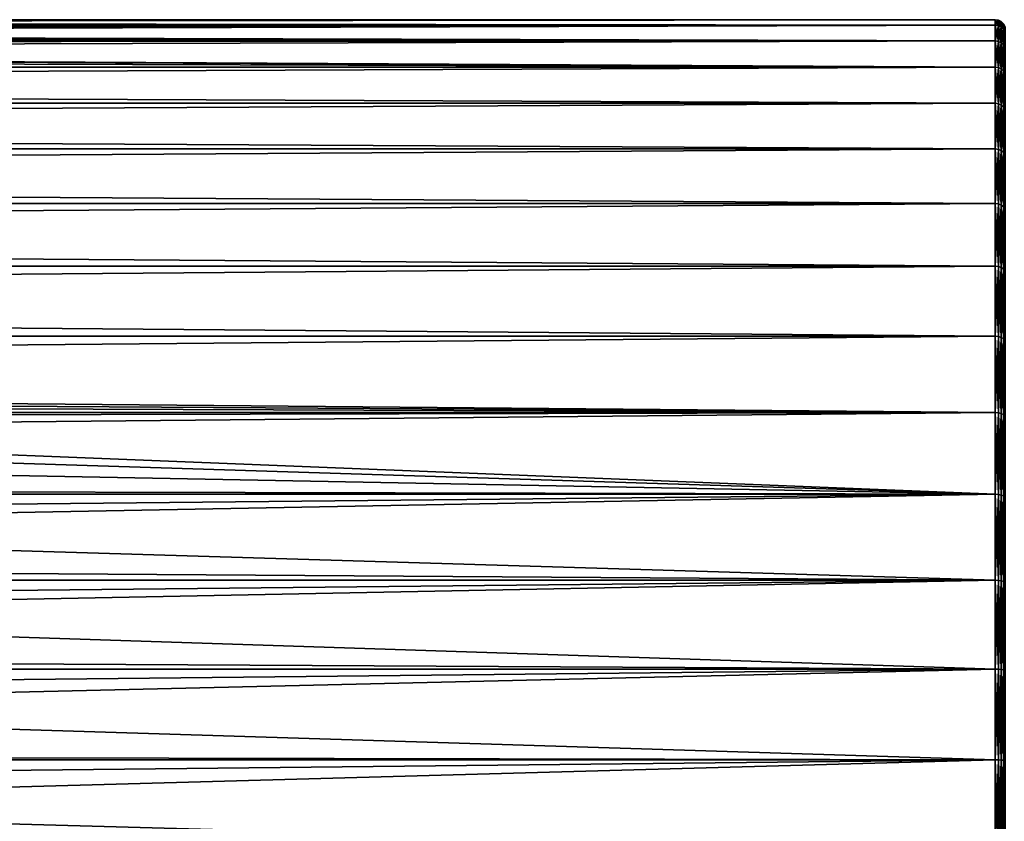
# Model space of a CAD drawing. Header units: millimetres. Extents: x -147 to 182, y -41 to 41.
# Tile 241 of 256: x 108 to 137, y 0 to 23. Entities that reach past the tile are written whole.
import ezdxf

# ---------------------------------------------------------------- set-up
doc = ezdxf.new("R2010")
doc.units = ezdxf.units.MM
doc.header["$LTSCALE"] = 51.403556
for name, color, linetype in [('10', 7, 'CONTINUOUS'), ('11', 7, 'CONTINUOUS'), ('2', 7, 'CONTINUOUS'), ('3', 7, 'CONTINUOUS')]:
    doc.layers.add(name, color=color, linetype=linetype)

msp = doc.modelspace()

# ---------------------------------------------------------------- linework, layer by layer
at = {"layer": '10', "color": 7, "linetype": 'CONTINUOUS'}
for points in [[(136.7, 22.844, -2.67), (136.7, 23), (136.793, 22.83, -2.668), (136.7, 22.844, -2.67)], [(136.793, 22.83, -2.668), (136.7, 23), (136.793, 22.985), (136.793, 22.83, -2.668)], [(136.7, 22.38, -5.304), (136.7, 22.844, -2.67), (136.793, 22.366, -5.301), (136.7, 22.38, -5.304)], [(136.793, 22.366, -5.301), (136.7, 22.844, -2.67), (136.793, 22.83, -2.668), (136.793, 22.366, -5.301)], [(136.793, 22.83, -2.668), (136.793, 22.985), (136.876, 22.788, -2.663), (136.793, 22.83, -2.668)], [(136.876, 22.788, -2.663), (136.793, 22.985), (136.876, 22.943), (136.876, 22.788, -2.663)], [(136.793, 22.366, -5.301), (136.793, 22.83, -2.668), (136.876, 22.324, -5.291), (136.793, 22.366, -5.301)], [(136.876, 22.324, -5.291), (136.793, 22.83, -2.668), (136.876, 22.788, -2.663), (136.876, 22.324, -5.291)], [(136.876, 22.788, -2.663), (136.876, 22.943), (136.943, 22.722, -2.656), (136.876, 22.788, -2.663)], [(136.943, 22.722, -2.656), (136.876, 22.943), (136.943, 22.876, 0), (136.943, 22.722, -2.656)], [(136.876, 22.324, -5.291), (136.876, 22.788, -2.663), (136.943, 22.26, -5.276), (136.876, 22.324, -5.291)], [(136.943, 22.26, -5.276), (136.876, 22.788, -2.663), (136.943, 22.722, -2.656), (136.943, 22.26, -5.276)], [(136.943, 22.722, -2.656), (136.943, 22.876, 0), (136.985, 22.638, -2.646), (136.943, 22.722, -2.656)], [(136.985, 22.638, -2.646), (136.943, 22.876, 0), (136.985, 22.792), (136.985, 22.638, -2.646)], [(136.943, 22.26, -5.276), (136.943, 22.722, -2.656), (136.985, 22.178, -5.256), (136.943, 22.26, -5.276)], [(136.985, 22.178, -5.256), (136.943, 22.722, -2.656), (136.985, 22.638, -2.646), (136.985, 22.178, -5.256)], [(136.7, 21.613, -7.866), (136.7, 22.38, -5.304), (136.793, 21.599, -7.861), (136.7, 21.613, -7.866)], [(136.793, 21.599, -7.861), (136.7, 22.38, -5.304), (136.793, 22.366, -5.301), (136.793, 21.599, -7.861)], [(136.793, 21.599, -7.861), (136.793, 22.366, -5.301), (136.876, 21.559, -7.847), (136.793, 21.599, -7.861)], [(136.876, 21.559, -7.847), (136.793, 22.366, -5.301), (136.876, 22.324, -5.291), (136.876, 21.559, -7.847)], [(136.876, 21.559, -7.847), (136.876, 22.324, -5.291), (136.943, 21.497, -7.824), (136.876, 21.559, -7.847)], [(136.943, 21.497, -7.824), (136.876, 22.324, -5.291), (136.943, 22.26, -5.276), (136.943, 21.497, -7.824)], [(136.943, 21.497, -7.824), (136.943, 22.26, -5.276), (136.985, 21.418, -7.795), (136.943, 21.497, -7.824)], [(136.985, 21.418, -7.795), (136.943, 22.26, -5.276), (136.985, 22.178, -5.256), (136.985, 21.418, -7.795)], [(136.7, 20.554, -10.322), (136.7, 21.613, -7.866), (136.793, 20.54, -10.316), (136.7, 20.554, -10.322)], [(136.793, 20.54, -10.316), (136.7, 21.613, -7.866), (136.793, 21.599, -7.861), (136.793, 20.54, -10.316)], [(136.793, 20.54, -10.316), (136.793, 21.599, -7.861), (136.876, 20.502, -10.297), (136.793, 20.54, -10.316)], [(136.876, 20.502, -10.297), (136.793, 21.599, -7.861), (136.876, 21.559, -7.847), (136.876, 20.502, -10.297)], [(136.876, 20.502, -10.297), (136.876, 21.559, -7.847), (136.943, 20.443, -10.267), (136.876, 20.502, -10.297)], [(136.943, 20.443, -10.267), (136.876, 21.559, -7.847), (136.943, 21.497, -7.824), (136.943, 20.443, -10.267)], [(136.943, 20.443, -10.267), (136.943, 21.497, -7.824), (136.985, 20.368, -10.229), (136.943, 20.443, -10.267)], [(136.985, 20.368, -10.229), (136.943, 21.497, -7.824), (136.985, 21.418, -7.795), (136.985, 20.368, -10.229)], [(136.7, 19.216, -12.639), (136.7, 20.554, -10.322), (136.793, 19.204, -12.631), (136.7, 19.216, -12.639)], [(136.793, 19.204, -12.631), (136.7, 20.554, -10.322), (136.793, 20.54, -10.316), (136.793, 19.204, -12.631)], [(136.793, 19.204, -12.631), (136.793, 20.54, -10.316), (136.876, 19.168, -12.607), (136.793, 19.204, -12.631)], [(136.876, 19.168, -12.607), (136.793, 20.54, -10.316), (136.876, 20.502, -10.297), (136.876, 19.168, -12.607)], [(136.876, 19.168, -12.607), (136.876, 20.502, -10.297), (136.943, 19.113, -12.571), (136.876, 19.168, -12.607)], [(136.943, 19.113, -12.571), (136.876, 20.502, -10.297), (136.943, 20.443, -10.267), (136.943, 19.113, -12.571)], [(136.943, 19.113, -12.571), (136.943, 20.443, -10.267), (136.985, 19.043, -12.525), (136.943, 19.113, -12.571)], [(136.985, 19.043, -12.525), (136.943, 20.443, -10.267), (136.985, 20.368, -10.229), (136.985, 19.043, -12.525)], [(136.7, 17.619, -14.784), (136.7, 19.216, -12.639), (136.793, 17.608, -14.775), (136.7, 17.619, -14.784)], [(136.793, 17.608, -14.775), (136.7, 19.216, -12.639), (136.793, 19.204, -12.631), (136.793, 17.608, -14.775)], [(136.793, 17.608, -14.775), (136.793, 19.204, -12.631), (136.876, 17.575, -14.747), (136.793, 17.608, -14.775)], [(136.876, 17.575, -14.747), (136.793, 19.204, -12.631), (136.876, 19.168, -12.607), (136.876, 17.575, -14.747)], [(136.876, 17.575, -14.747), (136.876, 19.168, -12.607), (136.943, 17.524, -14.705), (136.876, 17.575, -14.747)], [(136.943, 17.524, -14.705), (136.876, 19.168, -12.607), (136.943, 19.113, -12.571), (136.943, 17.524, -14.705)], [(136.943, 17.524, -14.705), (136.943, 19.113, -12.571), (136.985, 17.46, -14.651), (136.943, 17.524, -14.705)], [(136.985, 17.46, -14.651), (136.943, 19.113, -12.571), (136.985, 19.043, -12.525), (136.985, 17.46, -14.651)], [(136.7, 15.784, -16.73), (136.7, 17.619, -14.784), (136.793, 15.773, -16.719), (136.7, 15.784, -16.73)], [(136.793, 15.773, -16.719), (136.7, 17.619, -14.784), (136.793, 17.608, -14.775), (136.793, 15.773, -16.719)], [(136.793, 15.773, -16.719), (136.793, 17.608, -14.775), (136.876, 15.744, -16.688), (136.793, 15.773, -16.719)], [(136.876, 15.744, -16.688), (136.793, 17.608, -14.775), (136.876, 17.575, -14.747), (136.876, 15.744, -16.688)], [(136.876, 15.744, -16.688), (136.876, 17.575, -14.747), (136.943, 15.699, -16.64), (136.876, 15.744, -16.688)], [(136.943, 15.699, -16.64), (136.876, 17.575, -14.747), (136.943, 17.524, -14.705), (136.943, 15.699, -16.64)], [(136.943, 15.699, -16.64), (136.943, 17.524, -14.705), (136.985, 15.641, -16.579), (136.943, 15.699, -16.64)], [(136.985, 15.641, -16.579), (136.943, 17.524, -14.705), (136.985, 17.46, -14.651), (136.985, 15.641, -16.579)], [(136.7, 13.735, -18.449), (136.7, 15.784, -16.73), (136.793, 13.726, -18.437), (136.7, 13.735, -18.449)], [(136.793, 13.726, -18.437), (136.7, 15.784, -16.73), (136.793, 15.773, -16.719), (136.793, 13.726, -18.437)], [(136.793, 13.726, -18.437), (136.793, 15.773, -16.719), (136.876, 13.7, -18.403), (136.793, 13.726, -18.437)], [(136.876, 13.7, -18.403), (136.793, 15.773, -16.719), (136.876, 15.744, -16.688), (136.876, 13.7, -18.403)], [(136.876, 13.7, -18.403), (136.876, 15.744, -16.688), (136.943, 13.661, -18.35), (136.876, 13.7, -18.403)], [(136.943, 13.661, -18.35), (136.876, 15.744, -16.688), (136.943, 15.699, -16.64), (136.943, 13.661, -18.35)], [(136.943, 13.661, -18.35), (136.943, 15.699, -16.64), (136.985, 13.611, -18.282), (136.943, 13.661, -18.35)], [(136.985, 13.611, -18.282), (136.943, 15.699, -16.64), (136.985, 15.641, -16.579), (136.985, 13.611, -18.282)], [(136.7, 11.5, -19.919), (136.7, 13.735, -18.449), (136.793, 11.493, -19.906), (136.7, 11.5, -19.919)], [(136.793, 11.493, -19.906), (136.7, 13.735, -18.449), (136.793, 13.726, -18.437), (136.793, 11.493, -19.906)], [(136.793, 11.493, -19.906), (136.793, 13.726, -18.437), (136.876, 11.471, -19.869), (136.793, 11.493, -19.906)], [(136.876, 11.471, -19.869), (136.793, 13.726, -18.437), (136.876, 13.7, -18.403), (136.876, 11.471, -19.869)], [(136.876, 11.471, -19.869), (136.876, 13.7, -18.403), (136.943, 11.438, -19.811), (136.876, 11.471, -19.869)], [(136.943, 11.438, -19.811), (136.876, 13.7, -18.403), (136.943, 13.661, -18.35), (136.943, 11.438, -19.811)], [(136.943, 11.438, -19.811), (136.943, 13.661, -18.35), (136.985, 11.396, -19.739), (136.943, 11.438, -19.811)], [(136.985, 11.396, -19.739), (136.943, 13.661, -18.35), (136.985, 13.611, -18.282), (136.985, 11.396, -19.739)], [(136.7, 9.11, -21.119), (136.7, 11.5, -19.919), (136.793, 9.104, -21.105), (136.7, 9.11, -21.119)], [(136.793, 9.104, -21.105), (136.7, 11.5, -19.919), (136.793, 11.493, -19.906), (136.793, 9.104, -21.105)], [(136.793, 9.104, -21.105), (136.793, 11.493, -19.906), (136.876, 9.087, -21.066), (136.793, 9.104, -21.105)], [(136.876, 9.087, -21.066), (136.793, 11.493, -19.906), (136.876, 11.471, -19.869), (136.876, 9.087, -21.066)], [(136.876, 9.087, -21.066), (136.876, 11.471, -19.869), (136.943, 9.061, -21.005), (136.876, 9.087, -21.066)], [(136.943, 9.061, -21.005), (136.876, 11.471, -19.869), (136.943, 11.438, -19.811), (136.943, 9.061, -21.005)], [(136.943, 9.061, -21.005), (136.943, 11.438, -19.811), (136.985, 9.028, -20.928), (136.943, 9.061, -21.005)], [(136.985, 9.028, -20.928), (136.943, 11.438, -19.811), (136.985, 11.396, -19.739), (136.985, 9.028, -20.928)], [(136.7, 6.596, -22.034), (136.7, 9.11, -21.119), (136.793, 6.592, -22.02), (136.7, 6.596, -22.034)], [(136.793, 6.592, -22.02), (136.7, 9.11, -21.119), (136.793, 9.104, -21.105), (136.793, 6.592, -22.02)], [(136.793, 6.592, -22.02), (136.793, 9.104, -21.105), (136.876, 6.58, -21.979), (136.793, 6.592, -22.02)], [(136.876, 6.58, -21.979), (136.793, 9.104, -21.105), (136.876, 9.087, -21.066), (136.876, 6.58, -21.979)], [(136.876, 6.58, -21.979), (136.876, 9.087, -21.066), (136.943, 6.561, -21.915), (136.876, 6.58, -21.979)], [(136.943, 6.561, -21.915), (136.876, 9.087, -21.066), (136.943, 9.061, -21.005), (136.943, 6.561, -21.915)], [(136.943, 6.561, -21.915), (136.943, 9.061, -21.005), (136.985, 6.537, -21.835), (136.943, 6.561, -21.915)], [(136.985, 6.537, -21.835), (136.943, 9.061, -21.005), (136.985, 9.028, -20.928), (136.985, 6.537, -21.835)], [(136.7, 3.994, -22.651), (136.7, 6.596, -22.034), (136.793, 3.991, -22.636), (136.7, 3.994, -22.651)], [(136.793, 3.991, -22.636), (136.7, 6.596, -22.034), (136.793, 6.592, -22.02), (136.793, 3.991, -22.636)], [(136.793, 3.991, -22.636), (136.793, 6.592, -22.02), (136.876, 3.984, -22.594), (136.793, 3.991, -22.636)], [(136.876, 3.984, -22.594), (136.793, 6.592, -22.02), (136.876, 6.58, -21.979), (136.876, 3.984, -22.594)], [(136.876, 3.984, -22.594), (136.876, 6.58, -21.979), (136.943, 3.972, -22.529), (136.876, 3.984, -22.594)], [(136.943, 3.972, -22.529), (136.876, 6.58, -21.979), (136.943, 6.561, -21.915), (136.943, 3.972, -22.529)], [(136.943, 3.972, -22.529), (136.943, 6.561, -21.915), (136.985, 3.958, -22.446), (136.943, 3.972, -22.529)], [(136.985, 3.958, -22.446), (136.943, 6.561, -21.915), (136.985, 6.537, -21.835), (136.985, 3.958, -22.446)], [(136.7, 1.337, -22.961), (136.7, 3.994, -22.651), (136.793, 1.336, -22.946), (136.7, 1.337, -22.961)], [(136.793, 1.336, -22.946), (136.7, 3.994, -22.651), (136.793, 3.991, -22.636), (136.793, 1.336, -22.946)], [(136.793, 1.336, -22.946), (136.793, 3.991, -22.636), (136.876, 1.334, -22.904), (136.793, 1.336, -22.946)], [(136.876, 1.334, -22.904), (136.793, 3.991, -22.636), (136.876, 3.984, -22.594), (136.876, 1.334, -22.904)], [(136.876, 1.334, -22.904), (136.876, 3.984, -22.594), (136.943, 1.33, -22.837), (136.876, 1.334, -22.904)], [(136.943, 1.33, -22.837), (136.876, 3.984, -22.594), (136.943, 3.972, -22.529), (136.943, 1.33, -22.837)], [(136.943, 1.33, -22.837), (136.943, 3.972, -22.529), (136.985, 1.325, -22.754), (136.943, 1.33, -22.837)], [(136.985, 1.325, -22.754), (136.943, 3.972, -22.529), (136.985, 3.958, -22.446), (136.985, 1.325, -22.754)], [(136.7, -1.337, -22.961), (136.7, 1.337, -22.961), (136.793, -1.336, -22.946), (136.7, -1.337, -22.961)], [(136.793, -1.336, -22.946), (136.7, 1.337, -22.961), (136.793, 1.336, -22.946), (136.793, -1.336, -22.946)], [(136.793, -1.336, -22.946), (136.793, 1.336, -22.946), (136.876, -1.334, -22.904), (136.793, -1.336, -22.946)], [(136.876, -1.334, -22.904), (136.793, 1.336, -22.946), (136.876, 1.334, -22.904), (136.876, -1.334, -22.904)], [(136.876, -1.334, -22.904), (136.876, 1.334, -22.904), (136.943, -1.33, -22.837), (136.876, -1.334, -22.904)], [(136.943, -1.33, -22.837), (136.876, 1.334, -22.904), (136.943, 1.33, -22.837), (136.943, -1.33, -22.837)], [(136.943, -1.33, -22.837), (136.943, 1.33, -22.837), (136.985, -1.325, -22.754), (136.943, -1.33, -22.837)], [(136.985, -1.325, -22.754), (136.943, 1.33, -22.837), (136.985, 1.325, -22.754), (136.985, -1.325, -22.754)]]:
    msp.add_3dface(points, dxfattribs=at)
at = {"layer": '11', "color": 7, "linetype": 'CONTINUOUS'}
for points in [[(136.7, 23), (136.7, 22.844, 2.67), (136.793, 22.985), (136.7, 23)], [(136.793, 22.985), (136.7, 22.844, 2.67), (136.793, 22.83, 2.668), (136.793, 22.985)], [(136.7, 22.844, 2.67), (136.7, 22.38, 5.304), (136.793, 22.83, 2.668), (136.7, 22.844, 2.67)], [(136.793, 22.83, 2.668), (136.7, 22.38, 5.304), (136.793, 22.366, 5.301), (136.793, 22.83, 2.668)], [(136.876, 22.943), (136.793, 22.985), (136.793, 22.83, 2.668), (136.876, 22.943)], [(136.876, 22.943), (136.793, 22.83, 2.668), (136.876, 22.788, 2.663), (136.876, 22.943)], [(136.793, 22.83, 2.668), (136.793, 22.366, 5.301), (136.876, 22.788, 2.663), (136.793, 22.83, 2.668)], [(136.876, 22.788, 2.663), (136.793, 22.366, 5.301), (136.876, 22.324, 5.291), (136.876, 22.788, 2.663)], [(136.943, 22.876, 0), (136.876, 22.943), (136.876, 22.788, 2.663), (136.943, 22.876, 0)], [(136.943, 22.876, 0), (136.876, 22.788, 2.663), (136.943, 22.722, 2.656), (136.943, 22.876, 0)], [(136.876, 22.788, 2.663), (136.876, 22.324, 5.291), (136.943, 22.722, 2.656), (136.876, 22.788, 2.663)], [(136.985, 22.792), (136.943, 22.876, 0), (136.943, 22.722, 2.656), (136.985, 22.792)], [(136.985, 22.792), (136.943, 22.722, 2.656), (136.985, 22.638, 2.646), (136.985, 22.792)], [(136.943, 22.722, 2.656), (136.876, 22.324, 5.291), (136.943, 22.26, 5.276), (136.943, 22.722, 2.656)], [(136.943, 22.722, 2.656), (136.943, 22.26, 5.276), (136.985, 22.638, 2.646), (136.943, 22.722, 2.656)], [(136.985, 22.638, 2.646), (136.943, 22.26, 5.276), (136.985, 22.178, 5.256), (136.985, 22.638, 2.646)], [(136.7, 22.38, 5.304), (136.7, 21.613, 7.866), (136.793, 22.366, 5.301), (136.7, 22.38, 5.304)], [(136.793, 22.366, 5.301), (136.7, 21.613, 7.866), (136.793, 21.599, 7.861), (136.793, 22.366, 5.301)], [(136.793, 22.366, 5.301), (136.793, 21.599, 7.861), (136.876, 22.324, 5.291), (136.793, 22.366, 5.301)], [(136.876, 22.324, 5.291), (136.793, 21.599, 7.861), (136.876, 21.559, 7.847), (136.876, 22.324, 5.291)], [(136.876, 22.324, 5.291), (136.876, 21.559, 7.847), (136.943, 22.26, 5.276), (136.876, 22.324, 5.291)], [(136.943, 22.26, 5.276), (136.876, 21.559, 7.847), (136.943, 21.497, 7.824), (136.943, 22.26, 5.276)], [(136.943, 22.26, 5.276), (136.943, 21.497, 7.824), (136.985, 22.178, 5.256), (136.943, 22.26, 5.276)], [(136.985, 22.178, 5.256), (136.943, 21.497, 7.824), (136.985, 21.418, 7.795), (136.985, 22.178, 5.256)], [(136.7, 21.613, 7.866), (136.7, 20.554, 10.322), (136.793, 21.599, 7.861), (136.7, 21.613, 7.866)], [(136.793, 21.599, 7.861), (136.7, 20.554, 10.322), (136.793, 20.54, 10.316), (136.793, 21.599, 7.861)], [(136.793, 21.599, 7.861), (136.793, 20.54, 10.316), (136.876, 21.559, 7.847), (136.793, 21.599, 7.861)], [(136.876, 21.559, 7.847), (136.793, 20.54, 10.316), (136.876, 20.502, 10.297), (136.876, 21.559, 7.847)], [(136.876, 21.559, 7.847), (136.876, 20.502, 10.297), (136.943, 21.497, 7.824), (136.876, 21.559, 7.847)], [(136.943, 21.497, 7.824), (136.876, 20.502, 10.297), (136.943, 20.443, 10.267), (136.943, 21.497, 7.824)], [(136.943, 21.497, 7.824), (136.943, 20.443, 10.267), (136.985, 21.418, 7.795), (136.943, 21.497, 7.824)], [(136.985, 21.418, 7.795), (136.943, 20.443, 10.267), (136.985, 20.368, 10.229), (136.985, 21.418, 7.795)], [(136.7, 20.554, 10.322), (136.7, 19.216, 12.639), (136.793, 20.54, 10.316), (136.7, 20.554, 10.322)], [(136.793, 20.54, 10.316), (136.7, 19.216, 12.639), (136.793, 19.204, 12.631), (136.793, 20.54, 10.316)], [(136.793, 20.54, 10.316), (136.793, 19.204, 12.631), (136.876, 20.502, 10.297), (136.793, 20.54, 10.316)], [(136.876, 20.502, 10.297), (136.793, 19.204, 12.631), (136.876, 19.168, 12.607), (136.876, 20.502, 10.297)], [(136.876, 20.502, 10.297), (136.876, 19.168, 12.607), (136.943, 20.443, 10.267), (136.876, 20.502, 10.297)], [(136.943, 20.443, 10.267), (136.876, 19.168, 12.607), (136.943, 19.113, 12.571), (136.943, 20.443, 10.267)], [(136.943, 20.443, 10.267), (136.943, 19.113, 12.571), (136.985, 20.368, 10.229), (136.943, 20.443, 10.267)], [(136.985, 20.368, 10.229), (136.943, 19.113, 12.571), (136.985, 19.043, 12.525), (136.985, 20.368, 10.229)], [(136.7, 19.216, 12.639), (136.7, 17.619, 14.784), (136.793, 19.204, 12.631), (136.7, 19.216, 12.639)], [(136.793, 19.204, 12.631), (136.7, 17.619, 14.784), (136.793, 17.608, 14.775), (136.793, 19.204, 12.631)], [(136.793, 19.204, 12.631), (136.793, 17.608, 14.775), (136.876, 19.168, 12.607), (136.793, 19.204, 12.631)], [(136.876, 19.168, 12.607), (136.793, 17.608, 14.775), (136.876, 17.575, 14.747), (136.876, 19.168, 12.607)], [(136.876, 19.168, 12.607), (136.876, 17.575, 14.747), (136.943, 19.113, 12.571), (136.876, 19.168, 12.607)], [(136.943, 19.113, 12.571), (136.876, 17.575, 14.747), (136.943, 17.524, 14.705), (136.943, 19.113, 12.571)], [(136.943, 19.113, 12.571), (136.943, 17.524, 14.705), (136.985, 19.043, 12.525), (136.943, 19.113, 12.571)], [(136.985, 19.043, 12.525), (136.943, 17.524, 14.705), (136.985, 17.46, 14.651), (136.985, 19.043, 12.525)], [(136.7, 17.619, 14.784), (136.7, 15.784, 16.73), (136.793, 17.608, 14.775), (136.7, 17.619, 14.784)], [(136.793, 17.608, 14.775), (136.7, 15.784, 16.73), (136.793, 15.773, 16.719), (136.793, 17.608, 14.775)], [(136.793, 17.608, 14.775), (136.793, 15.773, 16.719), (136.876, 17.575, 14.747), (136.793, 17.608, 14.775)], [(136.876, 17.575, 14.747), (136.793, 15.773, 16.719), (136.876, 15.744, 16.688), (136.876, 17.575, 14.747)], [(136.876, 17.575, 14.747), (136.876, 15.744, 16.688), (136.943, 17.524, 14.705), (136.876, 17.575, 14.747)], [(136.943, 17.524, 14.705), (136.876, 15.744, 16.688), (136.943, 15.699, 16.64), (136.943, 17.524, 14.705)], [(136.943, 17.524, 14.705), (136.943, 15.699, 16.64), (136.985, 17.46, 14.651), (136.943, 17.524, 14.705)], [(136.985, 17.46, 14.651), (136.943, 15.699, 16.64), (136.985, 15.641, 16.579), (136.985, 17.46, 14.651)], [(136.7, 15.784, 16.73), (136.7, 13.735, 18.449), (136.793, 15.773, 16.719), (136.7, 15.784, 16.73)], [(136.793, 15.773, 16.719), (136.7, 13.735, 18.449), (136.793, 13.726, 18.437), (136.793, 15.773, 16.719)], [(136.793, 15.773, 16.719), (136.793, 13.726, 18.437), (136.876, 15.744, 16.688), (136.793, 15.773, 16.719)], [(136.876, 15.744, 16.688), (136.793, 13.726, 18.437), (136.876, 13.7, 18.403), (136.876, 15.744, 16.688)], [(136.876, 15.744, 16.688), (136.876, 13.7, 18.403), (136.943, 15.699, 16.64), (136.876, 15.744, 16.688)], [(136.943, 15.699, 16.64), (136.876, 13.7, 18.403), (136.943, 13.661, 18.35), (136.943, 15.699, 16.64)], [(136.943, 15.699, 16.64), (136.943, 13.661, 18.35), (136.985, 15.641, 16.579), (136.943, 15.699, 16.64)], [(136.985, 15.641, 16.579), (136.943, 13.661, 18.35), (136.985, 13.611, 18.282), (136.985, 15.641, 16.579)], [(136.7, 13.735, 18.449), (136.7, 11.5, 19.919), (136.793, 13.726, 18.437), (136.7, 13.735, 18.449)], [(136.793, 13.726, 18.437), (136.7, 11.5, 19.919), (136.793, 11.493, 19.906), (136.793, 13.726, 18.437)], [(136.793, 13.726, 18.437), (136.793, 11.493, 19.906), (136.876, 13.7, 18.403), (136.793, 13.726, 18.437)], [(136.876, 13.7, 18.403), (136.793, 11.493, 19.906), (136.876, 11.471, 19.869), (136.876, 13.7, 18.403)], [(136.876, 13.7, 18.403), (136.876, 11.471, 19.869), (136.943, 13.661, 18.35), (136.876, 13.7, 18.403)], [(136.943, 13.661, 18.35), (136.876, 11.471, 19.869), (136.943, 11.438, 19.811), (136.943, 13.661, 18.35)], [(136.943, 13.661, 18.35), (136.943, 11.438, 19.811), (136.985, 13.611, 18.282), (136.943, 13.661, 18.35)], [(136.985, 13.611, 18.282), (136.943, 11.438, 19.811), (136.985, 11.396, 19.739), (136.985, 13.611, 18.282)], [(136.7, 11.5, 19.919), (136.7, 9.11, 21.119), (136.793, 11.493, 19.906), (136.7, 11.5, 19.919)], [(136.793, 11.493, 19.906), (136.7, 9.11, 21.119), (136.793, 9.104, 21.105), (136.793, 11.493, 19.906)], [(136.793, 11.493, 19.906), (136.793, 9.104, 21.105), (136.876, 11.471, 19.869), (136.793, 11.493, 19.906)], [(136.876, 11.471, 19.869), (136.793, 9.104, 21.105), (136.876, 9.087, 21.066), (136.876, 11.471, 19.869)], [(136.876, 11.471, 19.869), (136.876, 9.087, 21.066), (136.943, 11.438, 19.811), (136.876, 11.471, 19.869)], [(136.943, 11.438, 19.811), (136.876, 9.087, 21.066), (136.943, 9.061, 21.005), (136.943, 11.438, 19.811)], [(136.943, 11.438, 19.811), (136.943, 9.061, 21.005), (136.985, 11.396, 19.739), (136.943, 11.438, 19.811)], [(136.985, 11.396, 19.739), (136.943, 9.061, 21.005), (136.985, 9.028, 20.928), (136.985, 11.396, 19.739)], [(136.7, 9.11, 21.119), (136.7, 6.596, 22.034), (136.793, 9.104, 21.105), (136.7, 9.11, 21.119)], [(136.793, 9.104, 21.105), (136.7, 6.596, 22.034), (136.793, 6.592, 22.02), (136.793, 9.104, 21.105)], [(136.793, 9.104, 21.105), (136.793, 6.592, 22.02), (136.876, 9.087, 21.066), (136.793, 9.104, 21.105)], [(136.876, 9.087, 21.066), (136.793, 6.592, 22.02), (136.876, 6.58, 21.979), (136.876, 9.087, 21.066)], [(136.876, 9.087, 21.066), (136.876, 6.58, 21.979), (136.943, 9.061, 21.005), (136.876, 9.087, 21.066)], [(136.943, 9.061, 21.005), (136.876, 6.58, 21.979), (136.943, 6.561, 21.915), (136.943, 9.061, 21.005)], [(136.943, 9.061, 21.005), (136.943, 6.561, 21.915), (136.985, 9.028, 20.928), (136.943, 9.061, 21.005)], [(136.985, 9.028, 20.928), (136.943, 6.561, 21.915), (136.985, 6.537, 21.835), (136.985, 9.028, 20.928)], [(136.7, 6.596, 22.034), (136.7, 3.994, 22.651), (136.793, 6.592, 22.02), (136.7, 6.596, 22.034)], [(136.793, 6.592, 22.02), (136.7, 3.994, 22.651), (136.793, 3.991, 22.636), (136.793, 6.592, 22.02)], [(136.793, 6.592, 22.02), (136.793, 3.991, 22.636), (136.876, 6.58, 21.979), (136.793, 6.592, 22.02)], [(136.876, 6.58, 21.979), (136.793, 3.991, 22.636), (136.876, 3.984, 22.594), (136.876, 6.58, 21.979)], [(136.876, 6.58, 21.979), (136.876, 3.984, 22.594), (136.943, 6.561, 21.915), (136.876, 6.58, 21.979)], [(136.943, 6.561, 21.915), (136.876, 3.984, 22.594), (136.943, 3.972, 22.529), (136.943, 6.561, 21.915)], [(136.943, 6.561, 21.915), (136.943, 3.972, 22.529), (136.985, 6.537, 21.835), (136.943, 6.561, 21.915)], [(136.985, 6.537, 21.835), (136.943, 3.972, 22.529), (136.985, 3.958, 22.446), (136.985, 6.537, 21.835)], [(136.7, 3.994, 22.651), (136.7, 1.337, 22.961), (136.793, 3.991, 22.636), (136.7, 3.994, 22.651)], [(136.793, 3.991, 22.636), (136.7, 1.337, 22.961), (136.793, 1.336, 22.946), (136.793, 3.991, 22.636)], [(136.793, 3.991, 22.636), (136.793, 1.336, 22.946), (136.876, 3.984, 22.594), (136.793, 3.991, 22.636)], [(136.876, 3.984, 22.594), (136.793, 1.336, 22.946), (136.876, 1.334, 22.904), (136.876, 3.984, 22.594)], [(136.876, 3.984, 22.594), (136.876, 1.334, 22.904), (136.943, 3.972, 22.529), (136.876, 3.984, 22.594)], [(136.943, 3.972, 22.529), (136.876, 1.334, 22.904), (136.943, 1.33, 22.837), (136.943, 3.972, 22.529)], [(136.943, 3.972, 22.529), (136.943, 1.33, 22.837), (136.985, 3.958, 22.446), (136.943, 3.972, 22.529)], [(136.985, 3.958, 22.446), (136.943, 1.33, 22.837), (136.985, 1.325, 22.754), (136.985, 3.958, 22.446)], [(136.7, 1.337, 22.961), (136.7, -1.337, 22.961), (136.793, 1.336, 22.946), (136.7, 1.337, 22.961)], [(136.793, 1.336, 22.946), (136.7, -1.337, 22.961), (136.793, -1.336, 22.946), (136.793, 1.336, 22.946)], [(136.793, 1.336, 22.946), (136.793, -1.336, 22.946), (136.876, 1.334, 22.904), (136.793, 1.336, 22.946)], [(136.876, 1.334, 22.904), (136.793, -1.336, 22.946), (136.876, -1.334, 22.904), (136.876, 1.334, 22.904)], [(136.876, 1.334, 22.904), (136.876, -1.334, 22.904), (136.943, 1.33, 22.837), (136.876, 1.334, 22.904)], [(136.943, 1.33, 22.837), (136.876, -1.334, 22.904), (136.943, -1.33, 22.837), (136.943, 1.33, 22.837)], [(136.943, 1.33, 22.837), (136.943, -1.33, 22.837), (136.985, 1.325, 22.754), (136.943, 1.33, 22.837)], [(136.985, 1.325, 22.754), (136.943, -1.33, 22.837), (136.985, -1.325, 22.754), (136.985, 1.325, 22.754)]]:
    msp.add_3dface(points, dxfattribs=at)
at = {"layer": '2', "color": 7, "linetype": 'CONTINUOUS'}
for points in [[(3.341, 22.532, 4.618), (2.572, 22.43, 5.087), (136.7, 22.844, 2.67), (3.341, 22.532, 4.618)], [(136.7, 22.844, 2.67), (2.572, 22.43, 5.087), (136.7, 22.38, 5.304), (136.7, 22.844, 2.67)], [(4.03, 22.644, 4.031), (3.341, 22.532, 4.618), (136.7, 22.844, 2.67), (4.03, 22.644, 4.031)], [(4.617, 22.756, 3.342), (4.03, 22.644, 4.031), (136.7, 22.844, 2.67), (4.617, 22.756, 3.342)], [(5.086, 22.856, 2.573), (4.617, 22.756, 3.342), (136.7, 22.844, 2.67), (5.086, 22.856, 2.573)], [(5.426, 22.934, 1.747), (5.086, 22.856, 2.573), (136.7, 23), (5.426, 22.934, 1.747)], [(136.7, 23), (5.086, 22.856, 2.573), (136.7, 22.844, 2.67), (136.7, 23)], [(5.631, 22.983, 0.883), (5.426, 22.934, 1.747), (136.7, 23), (5.631, 22.983, 0.883)], [(5.7, 23), (5.631, 22.983, 0.883), (136.7, 23), (5.7, 23)], [(0.002, 22.283, 5.7), (-112.7, 21.613, 7.866), (136.7, 22.38, 5.304), (0.002, 22.283, 5.7)], [(136.7, 22.38, 5.304), (-112.7, 21.613, 7.866), (136.7, 21.613, 7.866), (136.7, 22.38, 5.304)], [(0.881, 22.3, 5.632), (0.002, 22.283, 5.7), (136.7, 22.38, 5.304), (0.881, 22.3, 5.632)], [(1.743, 22.351, 5.427), (0.881, 22.3, 5.632), (136.7, 22.38, 5.304), (1.743, 22.351, 5.427)], [(2.572, 22.43, 5.087), (1.743, 22.351, 5.427), (136.7, 22.38, 5.304), (2.572, 22.43, 5.087)], [(-112.7, 21.613, 7.866), (-112.7, 20.554, 10.322), (136.7, 21.613, 7.866), (-112.7, 21.613, 7.866)], [(136.7, 21.613, 7.866), (-112.7, 20.554, 10.322), (136.7, 20.554, 10.322), (136.7, 21.613, 7.866)], [(-112.7, 20.554, 10.322), (-112.7, 19.216, 12.639), (136.7, 20.554, 10.322), (-112.7, 20.554, 10.322)], [(136.7, 20.554, 10.322), (-112.7, 19.216, 12.639), (136.7, 19.216, 12.639), (136.7, 20.554, 10.322)], [(-112.7, 19.216, 12.639), (-112.7, 17.619, 14.784), (136.7, 19.216, 12.639), (-112.7, 19.216, 12.639)], [(136.7, 19.216, 12.639), (-112.7, 17.619, 14.784), (136.7, 17.619, 14.784), (136.7, 19.216, 12.639)], [(-112.7, 17.619, 14.784), (-112.7, 15.784, 16.73), (136.7, 17.619, 14.784), (-112.7, 17.619, 14.784)], [(136.7, 17.619, 14.784), (-112.7, 15.784, 16.73), (136.7, 15.784, 16.73), (136.7, 17.619, 14.784)], [(-112.7, 15.784, 16.73), (-112.7, 13.735, 18.449), (136.7, 15.784, 16.73), (-112.7, 15.784, 16.73)], [(136.7, 15.784, 16.73), (-112.7, 13.735, 18.449), (136.7, 13.735, 18.449), (136.7, 15.784, 16.73)], [(-112.7, 13.735, 18.449), (-112.7, 11.5, 19.919), (136.7, 13.735, 18.449), (-112.7, 13.735, 18.449)], [(136.7, 13.735, 18.449), (-112.7, 11.5, 19.919), (136.7, 11.5, 19.919), (136.7, 13.735, 18.449)], [(-112.7, 11.5, 19.919), (-112.7, 9.11, 21.119), (136.7, 11.5, 19.919), (-112.7, 11.5, 19.919)], [(136.7, 11.5, 19.919), (-112.7, 9.11, 21.119), (136.7, 9.11, 21.119), (136.7, 11.5, 19.919)], [(-112.7, 9.11, 21.119), (-112.7, 6.596, 22.034), (136.7, 9.11, 21.119), (-112.7, 9.11, 21.119)], [(136.7, 9.11, 21.119), (-112.7, 6.596, 22.034), (136.7, 6.596, 22.034), (136.7, 9.11, 21.119)], [(-112.7, 6.596, 22.034), (-112.7, 3.994, 22.651), (136.7, 6.596, 22.034), (-112.7, 6.596, 22.034)], [(136.7, 6.596, 22.034), (-112.7, 3.994, 22.651), (136.7, 3.994, 22.651), (136.7, 6.596, 22.034)], [(-112.7, 3.994, 22.651), (-112.7, 1.337, 22.961), (136.7, 3.994, 22.651), (-112.7, 3.994, 22.651)], [(136.7, 3.994, 22.651), (-112.7, 1.337, 22.961), (136.7, 1.337, 22.961), (136.7, 3.994, 22.651)], [(-112.7, 1.337, 22.961), (-112.7, -1.337, 22.961), (136.7, 1.337, 22.961), (-112.7, 1.337, 22.961)], [(136.7, 1.337, 22.961), (-112.7, -1.337, 22.961), (136.7, -1.337, 22.961), (136.7, 1.337, 22.961)]]:
    msp.add_3dface(points, dxfattribs=at)
at = {"layer": '3', "color": 7, "linetype": 'CONTINUOUS'}
for points in [[(5.085, 22.855, -2.576), (136.7, 22.844, -2.67), (4.615, 22.755, -3.345), (5.085, 22.855, -2.576)], [(136.7, 22.844, -2.67), (136.7, 22.38, -5.304), (4.615, 22.755, -3.345), (136.7, 22.844, -2.67)], [(5.425, 22.933, -1.748), (136.7, 22.844, -2.67), (5.085, 22.855, -2.576), (5.425, 22.933, -1.748)], [(5.631, 22.983, -0.883), (136.7, 22.844, -2.67), (5.425, 22.933, -1.748), (5.631, 22.983, -0.883)], [(5.7, 23), (136.7, 22.844, -2.67), (5.631, 22.983, -0.883), (5.7, 23)], [(5.7, 23), (136.7, 23), (136.7, 22.844, -2.67), (5.7, 23)], [(3.338, 22.531, -4.62), (136.7, 22.38, -5.304), (2.569, 22.43, -5.088), (3.338, 22.531, -4.62)], [(4.028, 22.644, -4.033), (136.7, 22.38, -5.304), (3.338, 22.531, -4.62), (4.028, 22.644, -4.033)], [(4.615, 22.755, -3.345), (136.7, 22.38, -5.304), (4.028, 22.644, -4.033), (4.615, 22.755, -3.345)], [(-112.7, 21.613, -7.866), (-112.7, 22.38, -5.304), (136.7, 21.613, -7.866), (-112.7, 21.613, -7.866)], [(136.7, 21.613, -7.866), (-112.7, 22.38, -5.304), (-0.002, 22.283, -5.7), (136.7, 21.613, -7.866)], [(0.878, 22.3, -5.632), (136.7, 21.613, -7.866), (-0.002, 22.283, -5.7), (0.878, 22.3, -5.632)], [(1.74, 22.35, -5.428), (136.7, 21.613, -7.866), (0.878, 22.3, -5.632), (1.74, 22.35, -5.428)], [(2.569, 22.43, -5.088), (136.7, 22.38, -5.304), (1.74, 22.35, -5.428), (2.569, 22.43, -5.088)], [(136.7, 22.38, -5.304), (136.7, 21.613, -7.866), (1.74, 22.35, -5.428), (136.7, 22.38, -5.304)], [(-112.7, 20.554, -10.322), (-112.7, 21.613, -7.866), (136.7, 20.554, -10.322), (-112.7, 20.554, -10.322)], [(136.7, 20.554, -10.322), (-112.7, 21.613, -7.866), (136.7, 21.613, -7.866), (136.7, 20.554, -10.322)], [(-112.7, 19.216, -12.639), (-112.7, 20.554, -10.322), (136.7, 19.216, -12.639), (-112.7, 19.216, -12.639)], [(136.7, 19.216, -12.639), (-112.7, 20.554, -10.322), (136.7, 20.554, -10.322), (136.7, 19.216, -12.639)], [(-112.7, 17.619, -14.784), (-112.7, 19.216, -12.639), (136.7, 17.619, -14.784), (-112.7, 17.619, -14.784)], [(136.7, 17.619, -14.784), (-112.7, 19.216, -12.639), (136.7, 19.216, -12.639), (136.7, 17.619, -14.784)], [(-112.7, 15.784, -16.73), (-112.7, 17.619, -14.784), (136.7, 15.784, -16.73), (-112.7, 15.784, -16.73)], [(136.7, 15.784, -16.73), (-112.7, 17.619, -14.784), (136.7, 17.619, -14.784), (136.7, 15.784, -16.73)], [(-112.7, 13.735, -18.449), (-112.7, 15.784, -16.73), (136.7, 13.735, -18.449), (-112.7, 13.735, -18.449)], [(136.7, 13.735, -18.449), (-112.7, 15.784, -16.73), (136.7, 15.784, -16.73), (136.7, 13.735, -18.449)], [(136.7, 11.5, -19.919), (-112.7, 13.735, -18.449), (136.7, 13.735, -18.449), (136.7, 11.5, -19.919)], [(-112.7, 13.735, -18.449), (136.7, 11.5, -19.919), (77.196, 11.88, -19.695), (-112.7, 13.735, -18.449)], [(77.196, 11.88, -19.695), (136.7, 11.5, -19.919), (78.589, 11.715, -19.793), (77.196, 11.88, -19.695)], [(78.589, 11.715, -19.793), (136.7, 11.5, -19.919), (79.985, 11.378, -19.988), (78.589, 11.715, -19.793)], [(136.7, 11.5, -19.919), (136.7, 9.11, -21.119), (79.985, 11.378, -19.988), (136.7, 11.5, -19.919)], [(79.985, 11.378, -19.988), (136.7, 9.11, -21.119), (81.374, 10.856, -20.277), (79.985, 11.378, -19.988)], [(81.374, 10.856, -20.277), (136.7, 9.11, -21.119), (82.729, 10.139, -20.645), (81.374, 10.856, -20.277)], [(82.729, 10.139, -20.645), (136.7, 9.11, -21.119), (84.012, 9.23, -21.067), (82.729, 10.139, -20.645)], [(84.012, 9.23, -21.067), (136.7, 9.11, -21.119), (85.172, 8.149, -21.508), (84.012, 9.23, -21.067)], [(136.7, 9.11, -21.119), (136.7, 6.596, -22.034), (85.172, 8.149, -21.508), (136.7, 9.11, -21.119)], [(85.172, 8.149, -21.508), (136.7, 6.596, -22.034), (86.171, 6.934, -21.93), (85.172, 8.149, -21.508)], [(86.171, 6.934, -21.93), (136.7, 6.596, -22.034), (86.987, 5.625, -22.302), (86.171, 6.934, -21.93)], [(136.7, 6.596, -22.034), (136.7, 3.994, -22.651), (86.987, 5.625, -22.302), (136.7, 6.596, -22.034)], [(86.987, 5.625, -22.302), (136.7, 3.994, -22.651), (87.613, 4.256, -22.603), (86.987, 5.625, -22.302)], [(87.613, 4.256, -22.603), (136.7, 3.994, -22.651), (88.053, 2.852, -22.822), (87.613, 4.256, -22.603)], [(136.7, 3.994, -22.651), (136.7, 1.337, -22.961), (88.053, 2.852, -22.822), (136.7, 3.994, -22.651)], [(88.053, 2.852, -22.822), (136.7, 1.337, -22.961), (88.314, 1.432, -22.955), (88.053, 2.852, -22.822)], [(136.7, 1.337, -22.961), (88.4, 0, -23), (88.314, 1.432, -22.955), (136.7, 1.337, -22.961)], [(136.7, 1.337, -22.961), (136.7, -1.337, -22.961), (88.4, 0, -23), (136.7, 1.337, -22.961)], [(88.4, 0, -23), (136.7, -1.337, -22.961), (88.314, -1.432, -22.955), (88.4, 0, -23)]]:
    msp.add_3dface(points, dxfattribs=at)

doc.saveas('drawing.dxf')
